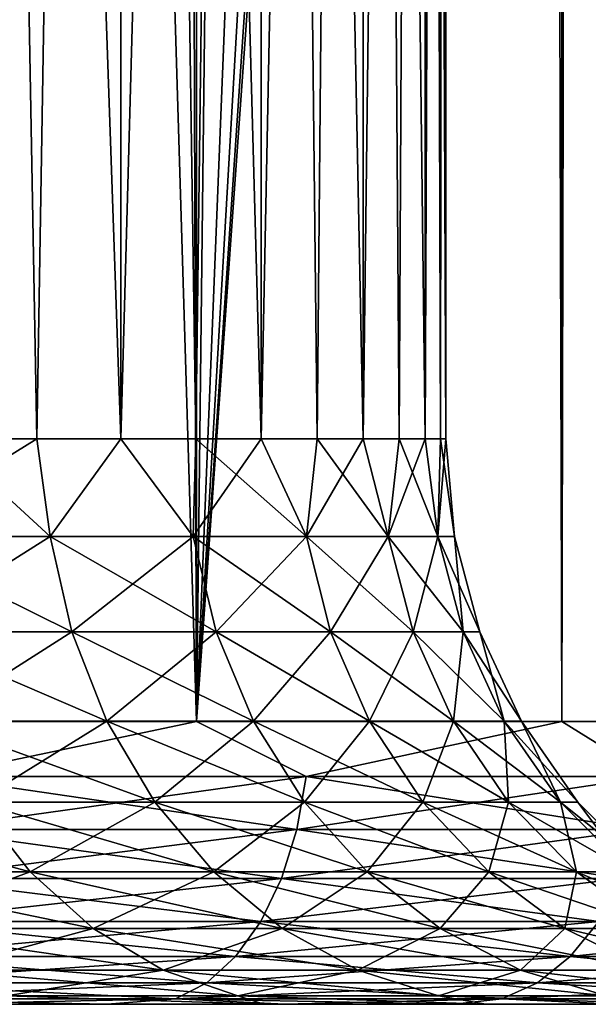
# Model space of a CAD drawing. Extents: x -265 to 265, y 0 to 427.
# Tile 174 of 256: x 257.79 to 259.8, y 0 to 3.48. Entities that reach past the tile are written whole.
import ezdxf

# ---------------------------------------------------------------- set-up
doc = ezdxf.new("R2010")
doc.units = 0
doc.header["$LTSCALE"] = 65.185185
for name, color, linetype in [('69', 7, 'CONTINUOUS'), ('71', 7, 'CONTINUOUS'), ('72', 7, 'CONTINUOUS'), ('73', 7, 'CONTINUOUS'), ('74', 7, 'CONTINUOUS'), ('96', 7, 'CONTINUOUS'), ('97', 7, 'CONTINUOUS'), ('98', 7, 'CONTINUOUS'), ('99', 7, 'CONTINUOUS')]:
    doc.layers.add(name, color=color, linetype=linetype)

msp = doc.modelspace()

# ---------------------------------------------------------------- linework, layer by layer
at = {"layer": '69', "color": 7, "linetype": 'CONTINUOUS'}
for points in [[(258.1014, 0, 11.4178), (257.4485, 0, 11.8541), (257.7546, 0, 8.2193), (258.1014, 0, 11.4178)], [(257.4485, 0, -11.8541), (258.1014, 0, -11.4178), (257.7546, 0, -8.2193), (257.4485, 0, -11.8541)], [(258.6563, 0, 7.2635), (258.1014, 0, 11.4178), (257.7546, 0, 8.2193), (258.6563, 0, 7.2635)], [(257.7546, 0, -8.2193), (258.1014, 0, -11.4178), (258.6563, 0, -7.2635), (257.7546, 0, -8.2193)], [(258.7289, 0, 10.9456), (258.1014, 0, 11.4178), (258.6563, 0, 7.2635), (258.7289, 0, 10.9456)], [(258.1014, 0, -11.4178), (258.7289, 0, -10.9456), (258.6563, 0, -7.2635), (258.1014, 0, -11.4178)], [(259.441, 0, 6.2094), (258.7289, 0, 10.9456), (258.6563, 0, 7.2635), (259.441, 0, 6.2094)], [(258.7289, 0, -10.9456), (259.3289, 0, -10.439), (258.6563, 0, -7.2635), (258.7289, 0, -10.9456)], [(258.6563, 0, -7.2635), (259.3289, 0, -10.439), (259.441, 0, -6.2094), (258.6563, 0, -7.2635)], [(259.3289, 0, 10.439), (258.7289, 0, 10.9456), (259.441, 0, 6.2094), (259.3289, 0, 10.439)], [(259.8995, 0, 9.8995), (259.3289, 0, 10.439), (259.441, 0, 6.2094), (259.8995, 0, 9.8995)], [(259.3289, 0, -10.439), (259.8995, 0, -9.8995), (259.441, 0, -6.2094), (259.3289, 0, -10.439)], [(260.0981, 0, 5.0714), (259.8995, 0, 9.8995), (259.441, 0, 6.2094), (260.0981, 0, 5.0714)], [(259.441, 0, -6.2094), (259.8995, 0, -9.8995), (260.0981, 0, -5.0714), (259.441, 0, -6.2094)]]:
    msp.add_3dface(points, dxfattribs=at)
at = {"layer": '71', "color": 7, "linetype": 'CONTINUOUS'}
for points in [[(257.0261, 1, 13.2527), (258.4178, 1, 12.4153), (257.0261, 419, 13.2527), (257.0261, 1, 13.2527)], [(257.0261, 419, 13.2527), (258.4178, 1, 12.4153), (258.4178, 419, 12.4153), (257.0261, 419, 13.2527)], [(258.4178, 1, 12.4153), (259.7108, 1, 11.4324), (258.4178, 419, 12.4153), (258.4178, 1, 12.4153)], [(258.4178, 419, 12.4153), (259.7108, 1, 11.4324), (259.7108, 419, 11.4324), (258.4178, 419, 12.4153)], [(259.7108, 1, 11.4324), (260.8899, 1, 10.3155), (259.7108, 419, 11.4324), (259.7108, 1, 11.4324)], [(259.7108, 419, 11.4324), (260.8899, 1, 10.3155), (260.8899, 419, 10.3155), (259.7108, 419, 11.4324)]]:
    msp.add_3dface(points, dxfattribs=at)
at = {"layer": '72', "color": 7, "linetype": 'CONTINUOUS'}
for points in [[(260.8899, 419, -10.3155), (260.8899, 1, -10.3155), (259.75, 20, -11.399), (260.8899, 419, -10.3155)], [(259.75, 20, -11.399), (259.7108, 1, -11.4324), (259.7088, 19.1048, -11.4341), (259.75, 20, -11.399)], [(259.7108, 1, -11.4324), (259.75, 20, -11.399), (260.8899, 1, -10.3155), (259.7108, 1, -11.4324)], [(259.7108, 1, -11.4324), (258.4178, 1, -12.4153), (259.7088, 19.1048, -11.4341), (259.7108, 1, -11.4324)], [(259.7088, 19.1048, -11.4341), (258.4178, 1, -12.4153), (259.5822, 18.199, -11.5404), (259.7088, 19.1048, -11.4341)], [(259.5822, 18.199, -11.5404), (258.4178, 1, -12.4153), (259.3615, 17.275, -11.7202), (259.5822, 18.199, -11.5404)], [(259.3615, 17.275, -11.7202), (258.4178, 1, -12.4153), (259.0334, 16.3313, -11.9749), (259.3615, 17.275, -11.7202)], [(259.0334, 16.3313, -11.9749), (258.4178, 1, -12.4153), (258.5849, 15.3781, -12.3004), (259.0334, 16.3313, -11.9749)], [(258.5849, 15.3781, -12.3004), (258.4178, 1, -12.4153), (258.0097, 14.4406, -12.6824), (258.5849, 15.3781, -12.3004)], [(258.4178, 1, -12.4153), (257.0261, 1, -13.2527), (258.0097, 14.4406, -12.6824), (258.4178, 1, -12.4153)], [(258.0097, 14.4406, -12.6824), (257.0261, 1, -13.2527), (257.3167, 13.5557, -13.0945), (258.0097, 14.4406, -12.6824)]]:
    msp.add_3dface(points, dxfattribs=at)
at = {"layer": '73', "color": 7, "linetype": 'CONTINUOUS'}
for points in [[(258.4178, 1, 12.4153), (257.0261, 1, 13.2527), (257.4905, 0.8061, 12.9739), (258.4178, 1, 12.4153)], [(258.4178, 1, 12.4153), (257.4905, 0.8061, 12.9739), (258.8056, 0.8061, 12.1199), (258.4178, 1, 12.4153)], [(259.7108, 1, 11.4324), (258.4178, 1, 12.4153), (258.8056, 0.8061, 12.1199), (259.7108, 1, 11.4324)], [(259.7108, 1, 11.4324), (258.8056, 0.8061, 12.1199), (260.0243, 0.8061, 11.1331), (259.7108, 1, 11.4324)], [(260.8899, 1, 10.3155), (259.7108, 1, 11.4324), (260.0243, 0.8061, 11.1331), (260.8899, 1, 10.3155)], [(257.4621, 0.6182, 12.9248), (258.7723, 0.6182, 12.074), (257.4905, 0.8061, 12.9739), (257.4621, 0.6182, 12.9248)], [(257.4905, 0.8061, 12.9739), (258.7723, 0.6182, 12.074), (258.8056, 0.8061, 12.1199), (257.4905, 0.8061, 12.9739)], [(258.7723, 0.6182, 12.074), (259.9863, 0.6182, 11.0909), (258.8056, 0.8061, 12.1199), (258.7723, 0.6182, 12.074)], [(258.8056, 0.8061, 12.1199), (259.9863, 0.6182, 11.0909), (260.0243, 0.8061, 11.1331), (258.8056, 0.8061, 12.1199)], [(257.416, 0.4451, 12.8448), (258.718, 0.4451, 11.9993), (257.4621, 0.6182, 12.9248), (257.416, 0.4451, 12.8448)], [(257.4621, 0.6182, 12.9248), (258.718, 0.4451, 11.9993), (258.7723, 0.6182, 12.074), (257.4621, 0.6182, 12.9248)], [(258.718, 0.4451, 11.9993), (259.9245, 0.4451, 11.0223), (258.7723, 0.6182, 12.074), (258.718, 0.4451, 11.9993)], [(258.7723, 0.6182, 12.074), (259.9245, 0.4451, 11.0223), (259.9863, 0.6182, 11.0909), (258.7723, 0.6182, 12.074)], [(257.3538, 0.2933, 12.7371), (258.6449, 0.2933, 11.8986), (257.416, 0.4451, 12.8448), (257.3538, 0.2933, 12.7371)], [(257.416, 0.4451, 12.8448), (258.6449, 0.2933, 11.8986), (258.718, 0.4451, 11.9993), (257.416, 0.4451, 12.8448)], [(258.6449, 0.2933, 11.8986), (259.8413, 0.2933, 10.9298), (258.718, 0.4451, 11.9993), (258.6449, 0.2933, 11.8986)], [(258.718, 0.4451, 11.9993), (259.8413, 0.2933, 10.9298), (259.9245, 0.4451, 11.0223), (258.718, 0.4451, 11.9993)], [(257.2779, 0.1687, 12.6058), (258.5557, 0.1687, 11.776), (257.3538, 0.2933, 12.7371), (257.2779, 0.1687, 12.6058)], [(257.3538, 0.2933, 12.7371), (258.5557, 0.1687, 11.776), (258.6449, 0.2933, 11.8986), (257.3538, 0.2933, 12.7371)], [(258.5557, 0.1687, 11.776), (259.7398, 0.1687, 10.8171), (258.6449, 0.2933, 11.8986), (258.5557, 0.1687, 11.776)], [(258.6449, 0.2933, 11.8986), (259.7398, 0.1687, 10.8171), (259.8413, 0.2933, 10.9298), (258.6449, 0.2933, 11.8986)], [(259.7398, 0.1687, 10.8171), (260.8171, 0.1687, 9.7398), (259.8413, 0.2933, 10.9298), (259.7398, 0.1687, 10.8171)], [(257.1914, 0.0762, 12.4559), (258.454, 0.0762, 11.636), (257.2779, 0.1687, 12.6058), (257.1914, 0.0762, 12.4559)], [(257.2779, 0.1687, 12.6058), (258.454, 0.0762, 11.636), (258.5557, 0.1687, 11.776), (257.2779, 0.1687, 12.6058)], [(258.454, 0.0762, 11.636), (259.624, 0.0762, 10.6886), (258.5557, 0.1687, 11.776), (258.454, 0.0762, 11.636)], [(258.5557, 0.1687, 11.776), (259.624, 0.0762, 10.6886), (259.7398, 0.1687, 10.8171), (258.5557, 0.1687, 11.776)], [(259.624, 0.0762, 10.6886), (260.6886, 0.0762, 9.624), (259.7398, 0.1687, 10.8171), (259.624, 0.0762, 10.6886)], [(259.7398, 0.1687, 10.8171), (260.6886, 0.0762, 9.624), (260.8171, 0.1687, 9.7398), (259.7398, 0.1687, 10.8171)], [(257.0975, 0.0192, 12.2933), (258.3437, 0.0192, 11.4841), (257.1914, 0.0762, 12.4559), (257.0975, 0.0192, 12.2933)], [(257.1914, 0.0762, 12.4559), (258.3437, 0.0192, 11.4841), (258.454, 0.0762, 11.636), (257.1914, 0.0762, 12.4559)], [(258.3437, 0.0192, 11.4841), (259.4984, 0.0192, 10.549), (258.454, 0.0762, 11.636), (258.3437, 0.0192, 11.4841)], [(258.454, 0.0762, 11.636), (259.4984, 0.0192, 10.549), (259.624, 0.0762, 10.6886), (258.454, 0.0762, 11.636)], [(259.4984, 0.0192, 10.549), (260.549, 0.0192, 9.4984), (259.624, 0.0762, 10.6886), (259.4984, 0.0192, 10.549)], [(259.624, 0.0762, 10.6886), (260.549, 0.0192, 9.4984), (260.6886, 0.0762, 9.624), (259.624, 0.0762, 10.6886)], [(257.4485, 0, 11.8541), (258.1014, 0, 11.4178), (257.0975, 0.0192, 12.2933), (257.4485, 0, 11.8541)], [(257.0975, 0.0192, 12.2933), (258.1014, 0, 11.4178), (258.3437, 0.0192, 11.4841), (257.0975, 0.0192, 12.2933)], [(258.1014, 0, 11.4178), (258.7289, 0, 10.9456), (258.3437, 0.0192, 11.4841), (258.1014, 0, 11.4178)], [(258.7289, 0, 10.9456), (259.3289, 0, 10.439), (258.3437, 0.0192, 11.4841), (258.7289, 0, 10.9456)], [(258.3437, 0.0192, 11.4841), (259.3289, 0, 10.439), (259.4984, 0.0192, 10.549), (258.3437, 0.0192, 11.4841)], [(259.3289, 0, 10.439), (259.8995, 0, 9.8995), (259.4984, 0.0192, 10.549), (259.3289, 0, 10.439)], [(259.4984, 0.0192, 10.549), (259.8995, 0, 9.8995), (260.549, 0.0192, 9.4984), (259.4984, 0.0192, 10.549)]]:
    msp.add_3dface(points, dxfattribs=at)
at = {"layer": '74', "color": 7, "linetype": 'CONTINUOUS'}
for points in [[(257.0261, 1, -13.2527), (258.4178, 1, -12.4153), (257.4905, 0.8061, -12.9739), (257.0261, 1, -13.2527)], [(258.4178, 1, -12.4153), (258.8056, 0.8061, -12.1199), (257.4905, 0.8061, -12.9739), (258.4178, 1, -12.4153)], [(258.4178, 1, -12.4153), (259.7108, 1, -11.4324), (258.8056, 0.8061, -12.1199), (258.4178, 1, -12.4153)], [(259.7108, 1, -11.4324), (260.0243, 0.8061, -11.1331), (258.8056, 0.8061, -12.1199), (259.7108, 1, -11.4324)], [(259.7108, 1, -11.4324), (260.8899, 1, -10.3155), (260.0243, 0.8061, -11.1331), (259.7108, 1, -11.4324)], [(258.7723, 0.6182, -12.074), (257.4621, 0.6182, -12.9248), (258.8056, 0.8061, -12.1199), (258.7723, 0.6182, -12.074)], [(258.8056, 0.8061, -12.1199), (257.4621, 0.6182, -12.9248), (257.4905, 0.8061, -12.9739), (258.8056, 0.8061, -12.1199)], [(259.9863, 0.6182, -11.0909), (258.7723, 0.6182, -12.074), (260.0243, 0.8061, -11.1331), (259.9863, 0.6182, -11.0909)], [(260.0243, 0.8061, -11.1331), (258.7723, 0.6182, -12.074), (258.8056, 0.8061, -12.1199), (260.0243, 0.8061, -11.1331)], [(258.718, 0.4451, -11.9993), (257.416, 0.4451, -12.8448), (258.7723, 0.6182, -12.074), (258.718, 0.4451, -11.9993)], [(258.7723, 0.6182, -12.074), (257.416, 0.4451, -12.8448), (257.4621, 0.6182, -12.9248), (258.7723, 0.6182, -12.074)], [(259.9245, 0.4451, -11.0223), (258.718, 0.4451, -11.9993), (259.9863, 0.6182, -11.0909), (259.9245, 0.4451, -11.0223)], [(259.9863, 0.6182, -11.0909), (258.718, 0.4451, -11.9993), (258.7723, 0.6182, -12.074), (259.9863, 0.6182, -11.0909)], [(258.6449, 0.2933, -11.8986), (257.3538, 0.2933, -12.7371), (258.718, 0.4451, -11.9993), (258.6449, 0.2933, -11.8986)], [(258.718, 0.4451, -11.9993), (257.3538, 0.2933, -12.7371), (257.416, 0.4451, -12.8448), (258.718, 0.4451, -11.9993)], [(259.8413, 0.2933, -10.9298), (258.6449, 0.2933, -11.8986), (259.9245, 0.4451, -11.0223), (259.8413, 0.2933, -10.9298)], [(259.9245, 0.4451, -11.0223), (258.6449, 0.2933, -11.8986), (258.718, 0.4451, -11.9993), (259.9245, 0.4451, -11.0223)], [(258.5557, 0.1687, -11.776), (257.2779, 0.1687, -12.6058), (258.6449, 0.2933, -11.8986), (258.5557, 0.1687, -11.776)], [(258.6449, 0.2933, -11.8986), (257.2779, 0.1687, -12.6058), (257.3538, 0.2933, -12.7371), (258.6449, 0.2933, -11.8986)], [(259.7398, 0.1687, -10.8171), (258.5557, 0.1687, -11.776), (259.8413, 0.2933, -10.9298), (259.7398, 0.1687, -10.8171)], [(259.8413, 0.2933, -10.9298), (258.5557, 0.1687, -11.776), (258.6449, 0.2933, -11.8986), (259.8413, 0.2933, -10.9298)], [(260.8171, 0.1687, -9.7398), (259.7398, 0.1687, -10.8171), (260.9298, 0.2933, -9.8413), (260.8171, 0.1687, -9.7398)], [(260.9298, 0.2933, -9.8413), (259.7398, 0.1687, -10.8171), (259.8413, 0.2933, -10.9298), (260.9298, 0.2933, -9.8413)], [(258.454, 0.0762, -11.636), (257.1914, 0.0762, -12.4559), (258.5557, 0.1687, -11.776), (258.454, 0.0762, -11.636)], [(258.5557, 0.1687, -11.776), (257.1914, 0.0762, -12.4559), (257.2779, 0.1687, -12.6058), (258.5557, 0.1687, -11.776)], [(259.624, 0.0762, -10.6886), (258.454, 0.0762, -11.636), (259.7398, 0.1687, -10.8171), (259.624, 0.0762, -10.6886)], [(259.7398, 0.1687, -10.8171), (258.454, 0.0762, -11.636), (258.5557, 0.1687, -11.776), (259.7398, 0.1687, -10.8171)], [(260.6886, 0.0762, -9.624), (259.624, 0.0762, -10.6886), (260.8171, 0.1687, -9.7398), (260.6886, 0.0762, -9.624)], [(260.8171, 0.1687, -9.7398), (259.624, 0.0762, -10.6886), (259.7398, 0.1687, -10.8171), (260.8171, 0.1687, -9.7398)], [(258.3437, 0.0192, -11.4841), (257.0975, 0.0192, -12.2933), (258.454, 0.0762, -11.636), (258.3437, 0.0192, -11.4841)], [(258.454, 0.0762, -11.636), (257.0975, 0.0192, -12.2933), (257.1914, 0.0762, -12.4559), (258.454, 0.0762, -11.636)], [(259.4984, 0.0192, -10.549), (258.3437, 0.0192, -11.4841), (259.624, 0.0762, -10.6886), (259.4984, 0.0192, -10.549)], [(259.624, 0.0762, -10.6886), (258.3437, 0.0192, -11.4841), (258.454, 0.0762, -11.636), (259.624, 0.0762, -10.6886)], [(260.549, 0.0192, -9.4984), (259.4984, 0.0192, -10.549), (260.6886, 0.0762, -9.624), (260.549, 0.0192, -9.4984)], [(260.6886, 0.0762, -9.624), (259.4984, 0.0192, -10.549), (259.624, 0.0762, -10.6886), (260.6886, 0.0762, -9.624)], [(258.3437, 0.0192, -11.4841), (257.4485, 0, -11.8541), (257.0975, 0.0192, -12.2933), (258.3437, 0.0192, -11.4841)], [(258.1014, 0, -11.4178), (257.4485, 0, -11.8541), (258.3437, 0.0192, -11.4841), (258.1014, 0, -11.4178)], [(258.7289, 0, -10.9456), (258.1014, 0, -11.4178), (258.3437, 0.0192, -11.4841), (258.7289, 0, -10.9456)], [(259.4984, 0.0192, -10.549), (258.7289, 0, -10.9456), (258.3437, 0.0192, -11.4841), (259.4984, 0.0192, -10.549)], [(259.3289, 0, -10.439), (258.7289, 0, -10.9456), (259.4984, 0.0192, -10.549), (259.3289, 0, -10.439)], [(259.8995, 0, -9.8995), (259.3289, 0, -10.439), (259.4984, 0.0192, -10.549), (259.8995, 0, -9.8995)], [(260.549, 0.0192, -9.4984), (259.8995, 0, -9.8995), (259.4984, 0.0192, -10.549), (260.549, 0.0192, -9.4984)]]:
    msp.add_3dface(points, dxfattribs=at)
at = {"layer": '96', "color": 7, "linetype": 'CONTINUOUS'}
for points in [[(257.5239, 20, 5.4664), (258.1496, 20, 4.4803), (257.5239, 2, 5.4664), (257.5239, 20, 5.4664)], [(257.5239, 2, 5.4664), (258.1496, 20, 4.4803), (257.8522, 2, 4.9832), (257.5239, 2, 5.4664)], [(257.8522, 2, 4.9832), (258.1496, 20, 4.4803), (258.1497, 2, 4.4803), (257.8522, 2, 4.9832)], [(258.1496, 20, 4.4803), (258.6469, 20, 3.4236), (258.1497, 2, 4.4803), (258.1496, 20, 4.4803)], [(258.1497, 2, 4.4803), (258.6469, 20, 3.4236), (258.4149, 2, 3.9597), (258.1497, 2, 4.4803)], [(258.4149, 2, 3.9597), (258.6469, 20, 3.4236), (258.6469, 2, 3.4236), (258.4149, 2, 3.9597)], [(258.6469, 20, 3.4236), (259.0078, 20, 2.3128), (258.6469, 2, 3.4236), (258.6469, 20, 3.4236)], [(258.6469, 2, 3.4236), (259.0078, 20, 2.3128), (258.8448, 2, 2.8739), (258.6469, 2, 3.4236)], [(258.8448, 2, 2.8739), (259.0078, 20, 2.3128), (259.0078, 2, 2.3128), (258.8448, 2, 2.8739)], [(259.0078, 20, 2.3128), (259.2267, 20, 1.1656), (259.0078, 2, 2.3128), (259.0078, 20, 2.3128)], [(259.0078, 2, 2.3128), (259.2267, 20, 1.1656), (259.1353, 2, 1.7426), (259.0078, 2, 2.3128)], [(259.1353, 2, 1.7426), (259.2267, 20, 1.1656), (259.2267, 2, 1.1656), (259.1353, 2, 1.7426)], [(259.2267, 20, 1.1656), (259.3, 20), (259.2267, 2, 1.1656), (259.2267, 20, 1.1656)], [(259.2267, 2, 1.1656), (259.3, 20), (259.2816, 2, 0.584), (259.2267, 2, 1.1656)], [(259.2816, 2, 0.584), (259.3, 20), (259.3, 2), (259.2816, 2, 0.584)]]:
    msp.add_3dface(points, dxfattribs=at)
at = {"layer": '97', "color": 7, "linetype": 'CONTINUOUS'}
for points in [[(258.1496, 20, -4.4803), (257.5239, 20, -5.4664), (258.1497, 2, -4.4803), (258.1496, 20, -4.4803)], [(258.1497, 2, -4.4803), (257.5239, 20, -5.4664), (257.8522, 2, -4.9832), (258.1497, 2, -4.4803)], [(257.8522, 2, -4.9832), (257.5239, 20, -5.4664), (257.5239, 2, -5.4664), (257.8522, 2, -4.9832)], [(258.6469, 20, -3.4236), (258.1496, 20, -4.4803), (258.6469, 2, -3.4236), (258.6469, 20, -3.4236)], [(258.6469, 2, -3.4236), (258.1496, 20, -4.4803), (258.4149, 2, -3.9597), (258.6469, 2, -3.4236)], [(258.4149, 2, -3.9597), (258.1496, 20, -4.4803), (258.1497, 2, -4.4803), (258.4149, 2, -3.9597)], [(259.0078, 20, -2.3128), (258.6469, 20, -3.4236), (259.0078, 2, -2.3128), (259.0078, 20, -2.3128)], [(259.0078, 2, -2.3128), (258.6469, 20, -3.4236), (258.8448, 2, -2.8739), (259.0078, 2, -2.3128)], [(258.8448, 2, -2.8739), (258.6469, 20, -3.4236), (258.6469, 2, -3.4236), (258.8448, 2, -2.8739)], [(259.2267, 20, -1.1656), (259.0078, 20, -2.3128), (259.2267, 2, -1.1656), (259.2267, 20, -1.1656)], [(259.2267, 2, -1.1656), (259.0078, 20, -2.3128), (259.1353, 2, -1.7426), (259.2267, 2, -1.1656)], [(259.1353, 2, -1.7426), (259.0078, 20, -2.3128), (259.0078, 2, -2.3128), (259.1353, 2, -1.7426)], [(259.3, 20), (259.2267, 20, -1.1656), (259.3, 2), (259.3, 20)], [(259.3, 2), (259.2267, 20, -1.1656), (259.2816, 2, -0.584), (259.3, 2)], [(259.2816, 2, -0.584), (259.2267, 20, -1.1656), (259.2267, 2, -1.1656), (259.2816, 2, -0.584)]]:
    msp.add_3dface(points, dxfattribs=at)
at = {"layer": '98', "color": 7, "linetype": 'CONTINUOUS'}
for points in [[(257.5239, 2, -5.4664), (257.2945, 1.6551, -5.8171), (257.8999, 1.6551, -4.9638), (257.5239, 2, -5.4664)], [(257.8522, 2, -4.9832), (257.5239, 2, -5.4664), (257.8999, 1.6551, -4.9638), (257.8522, 2, -4.9832)], [(258.1497, 2, -4.4803), (257.8522, 2, -4.9832), (257.8999, 1.6551, -4.9638), (258.1497, 2, -4.4803)], [(258.1497, 2, -4.4803), (257.8999, 1.6551, -4.9638), (258.406, 1.6551, -4.0481), (258.1497, 2, -4.4803)], [(258.4149, 2, -3.9597), (258.1497, 2, -4.4803), (258.406, 1.6551, -4.0481), (258.4149, 2, -3.9597)], [(258.4149, 2, -3.9597), (258.406, 1.6551, -4.0481), (258.8064, 1.6551, -3.0815), (258.4149, 2, -3.9597)], [(258.6469, 2, -3.4236), (258.4149, 2, -3.9597), (258.8064, 1.6551, -3.0815), (258.6469, 2, -3.4236)], [(258.8448, 2, -2.8739), (258.6469, 2, -3.4236), (258.8064, 1.6551, -3.0815), (258.8448, 2, -2.8739)], [(258.8448, 2, -2.8739), (258.8064, 1.6551, -3.0815), (259.096, 1.6551, -2.0761), (258.8448, 2, -2.8739)], [(259.0078, 2, -2.3128), (258.8448, 2, -2.8739), (259.096, 1.6551, -2.0761), (259.0078, 2, -2.3128)], [(259.1353, 2, -1.7426), (259.0078, 2, -2.3128), (259.096, 1.6551, -2.0761), (259.1353, 2, -1.7426)], [(259.1353, 2, -1.7426), (259.096, 1.6551, -2.0761), (259.2713, 1.6551, -1.0446), (259.1353, 2, -1.7426)], [(259.2267, 2, -1.1656), (259.1353, 2, -1.7426), (259.2713, 1.6551, -1.0446), (259.2267, 2, -1.1656)], [(259.2816, 2, -0.584), (259.2267, 2, -1.1656), (259.2713, 1.6551, -1.0446), (259.2816, 2, -0.584)], [(259.2816, 2, -0.584), (259.2713, 1.6551, -1.0446), (259.33, 1.6551), (259.2816, 2, -0.584)], [(259.3, 2), (259.2816, 2, -0.584), (259.33, 1.6551), (259.3, 2)], [(257.3648, 1.3179, -5.8732), (257.9761, 1.3179, -5.0117), (257.2945, 1.6551, -5.8171), (257.3648, 1.3179, -5.8732)], [(257.2945, 1.6551, -5.8171), (257.9761, 1.3179, -5.0117), (257.8999, 1.6551, -4.9638), (257.2945, 1.6551, -5.8171)], [(257.9761, 1.3179, -5.0117), (258.487, 1.3179, -4.0871), (257.8999, 1.6551, -4.9638), (257.9761, 1.3179, -5.0117)], [(257.8999, 1.6551, -4.9638), (258.487, 1.3179, -4.0871), (258.406, 1.6551, -4.0481), (257.8999, 1.6551, -4.9638)], [(258.487, 1.3179, -4.0871), (258.8913, 1.3179, -3.1112), (258.406, 1.6551, -4.0481), (258.487, 1.3179, -4.0871)], [(258.406, 1.6551, -4.0481), (258.8913, 1.3179, -3.1112), (258.8064, 1.6551, -3.0815), (258.406, 1.6551, -4.0481)], [(258.8913, 1.3179, -3.1112), (259.1837, 1.3179, -2.0961), (258.8064, 1.6551, -3.0815), (258.8913, 1.3179, -3.1112)], [(258.8064, 1.6551, -3.0815), (259.1837, 1.3179, -2.0961), (259.096, 1.6551, -2.0761), (258.8064, 1.6551, -3.0815)], [(259.1837, 1.3179, -2.0961), (259.3607, 1.3179, -1.0547), (259.096, 1.6551, -2.0761), (259.1837, 1.3179, -2.0961)], [(259.096, 1.6551, -2.0761), (259.3607, 1.3179, -1.0547), (259.2713, 1.6551, -1.0446), (259.096, 1.6551, -2.0761)], [(259.3607, 1.3179, -1.0547), (259.4199, 1.3179), (259.2713, 1.6551, -1.0446), (259.3607, 1.3179, -1.0547)], [(259.2713, 1.6551, -1.0446), (259.4199, 1.3179), (259.33, 1.6551), (259.2713, 1.6551, -1.0446)], [(257.4798, 1.0015, -5.965), (258.1007, 1.0015, -5.09), (257.3648, 1.3179, -5.8732), (257.4798, 1.0015, -5.965)], [(257.3648, 1.3179, -5.8732), (258.1007, 1.0015, -5.09), (257.9761, 1.3179, -5.0117), (257.3648, 1.3179, -5.8732)], [(258.1007, 1.0015, -5.09), (258.6196, 1.0015, -4.151), (257.9761, 1.3179, -5.0117), (258.1007, 1.0015, -5.09)], [(257.9761, 1.3179, -5.0117), (258.6196, 1.0015, -4.151), (258.487, 1.3179, -4.0871), (257.9761, 1.3179, -5.0117)], [(258.6196, 1.0015, -4.151), (259.0302, 1.0015, -3.1598), (258.487, 1.3179, -4.0871), (258.6196, 1.0015, -4.151)], [(258.487, 1.3179, -4.0871), (259.0302, 1.0015, -3.1598), (258.8913, 1.3179, -3.1112), (258.487, 1.3179, -4.0871)], [(259.0302, 1.0015, -3.1598), (259.3272, 1.0015, -2.1289), (258.8913, 1.3179, -3.1112), (259.0302, 1.0015, -3.1598)], [(258.8913, 1.3179, -3.1112), (259.3272, 1.0015, -2.1289), (259.1837, 1.3179, -2.0961), (258.8913, 1.3179, -3.1112)], [(259.3272, 1.0015, -2.1289), (259.5069, 1.0015, -1.0712), (259.1837, 1.3179, -2.0961), (259.3272, 1.0015, -2.1289)], [(259.1837, 1.3179, -2.0961), (259.5069, 1.0015, -1.0712), (259.3607, 1.3179, -1.0547), (259.1837, 1.3179, -2.0961)], [(259.5069, 1.0015, -1.0712), (259.5671, 1.0015), (259.3607, 1.3179, -1.0547), (259.5069, 1.0015, -1.0712)], [(259.3607, 1.3179, -1.0547), (259.5671, 1.0015), (259.4199, 1.3179), (259.3607, 1.3179, -1.0547)], [(257.6362, 0.7155, -6.0896), (258.27, 0.7155, -5.1964), (257.4798, 1.0015, -5.965), (257.6362, 0.7155, -6.0896)], [(257.4798, 1.0015, -5.965), (258.27, 0.7155, -5.1964), (258.1007, 1.0015, -5.09), (257.4798, 1.0015, -5.965)], [(258.27, 0.7155, -5.1964), (258.7998, 0.7155, -4.2377), (258.1007, 1.0015, -5.09), (258.27, 0.7155, -5.1964)], [(258.1007, 1.0015, -5.09), (258.7998, 0.7155, -4.2377), (258.6196, 1.0015, -4.151), (258.1007, 1.0015, -5.09)], [(258.7998, 0.7155, -4.2377), (259.2189, 0.7155, -3.2258), (258.6196, 1.0015, -4.151), (258.7998, 0.7155, -4.2377)], [(258.6196, 1.0015, -4.151), (259.2189, 0.7155, -3.2258), (259.0302, 1.0015, -3.1598), (258.6196, 1.0015, -4.151)], [(259.2189, 0.7155, -3.2258), (259.5221, 0.7155, -2.1734), (259.0302, 1.0015, -3.1598), (259.2189, 0.7155, -3.2258)], [(259.0302, 1.0015, -3.1598), (259.5221, 0.7155, -2.1734), (259.3272, 1.0015, -2.1289), (259.0302, 1.0015, -3.1598)], [(259.5221, 0.7155, -2.1734), (259.7056, 0.7155, -1.0936), (259.3272, 1.0015, -2.1289), (259.5221, 0.7155, -2.1734)], [(259.3272, 1.0015, -2.1289), (259.7056, 0.7155, -1.0936), (259.5069, 1.0015, -1.0712), (259.3272, 1.0015, -2.1289)], [(259.7056, 0.7155, -1.0936), (259.767, 0.7155), (259.5069, 1.0015, -1.0712), (259.7056, 0.7155, -1.0936)], [(259.5069, 1.0015, -1.0712), (259.767, 0.7155), (259.5671, 1.0015), (259.5069, 1.0015, -1.0712)], [(257.0807, 0.4686, -7.0807), (257.829, 0.4686, -6.2434), (256.9063, 0.7155, -6.9063), (257.0807, 0.4686, -7.0807)], [(256.9063, 0.7155, -6.9063), (257.829, 0.4686, -6.2434), (257.6362, 0.7155, -6.0896), (256.9063, 0.7155, -6.9063)], [(257.829, 0.4686, -6.2434), (258.4788, 0.4686, -5.3276), (257.6362, 0.7155, -6.0896), (257.829, 0.4686, -6.2434)], [(257.6362, 0.7155, -6.0896), (258.4788, 0.4686, -5.3276), (258.27, 0.7155, -5.1964), (257.6362, 0.7155, -6.0896)], [(258.4788, 0.4686, -5.3276), (259.022, 0.4686, -4.3447), (258.27, 0.7155, -5.1964), (258.4788, 0.4686, -5.3276)], [(258.27, 0.7155, -5.1964), (259.022, 0.4686, -4.3447), (258.7998, 0.7155, -4.2377), (258.27, 0.7155, -5.1964)], [(259.022, 0.4686, -4.3447), (259.4517, 0.4686, -3.3073), (258.7998, 0.7155, -4.2377), (259.022, 0.4686, -4.3447)], [(258.7998, 0.7155, -4.2377), (259.4517, 0.4686, -3.3073), (259.2189, 0.7155, -3.2258), (258.7998, 0.7155, -4.2377)], [(259.4517, 0.4686, -3.3073), (259.7626, 0.4686, -2.2282), (259.2189, 0.7155, -3.2258), (259.4517, 0.4686, -3.3073)], [(259.2189, 0.7155, -3.2258), (259.7626, 0.4686, -2.2282), (259.5221, 0.7155, -2.1734), (259.2189, 0.7155, -3.2258)], [(259.7626, 0.4686, -2.2282), (259.9507, 0.4686, -1.1212), (259.5221, 0.7155, -2.1734), (259.7626, 0.4686, -2.2282)], [(259.5221, 0.7155, -2.1734), (259.9507, 0.4686, -1.1212), (259.7056, 0.7155, -1.0936), (259.5221, 0.7155, -2.1734)], [(259.9507, 0.4686, -1.1212), (260.0136, 0.4686), (259.7056, 0.7155, -1.0936), (259.9507, 0.4686, -1.1212)], [(259.7056, 0.7155, -1.0936), (260.0136, 0.4686), (259.767, 0.7155), (259.7056, 0.7155, -1.0936)], [(257.2828, 0.2683, -7.2828), (258.0524, 0.2683, -6.4216), (257.0807, 0.4686, -7.0807), (257.2828, 0.2683, -7.2828)], [(257.0807, 0.4686, -7.0807), (258.0524, 0.2683, -6.4216), (257.829, 0.4686, -6.2434), (257.0807, 0.4686, -7.0807)], [(258.0524, 0.2683, -6.4216), (258.7207, 0.2683, -5.4796), (257.829, 0.4686, -6.2434), (258.0524, 0.2683, -6.4216)], [(257.829, 0.4686, -6.2434), (258.7207, 0.2683, -5.4796), (258.4788, 0.4686, -5.3276), (257.829, 0.4686, -6.2434)], [(258.7207, 0.2683, -5.4796), (259.2794, 0.2683, -4.4687), (258.4788, 0.4686, -5.3276), (258.7207, 0.2683, -5.4796)], [(258.4788, 0.4686, -5.3276), (259.2794, 0.2683, -4.4687), (259.022, 0.4686, -4.3447), (258.4788, 0.4686, -5.3276)], [(259.2794, 0.2683, -4.4687), (259.7214, 0.2683, -3.4017), (259.022, 0.4686, -4.3447), (259.2794, 0.2683, -4.4687)], [(259.022, 0.4686, -4.3447), (259.7214, 0.2683, -3.4017), (259.4517, 0.4686, -3.3073), (259.022, 0.4686, -4.3447)], [(259.7214, 0.2683, -3.4017), (260.0412, 0.2683, -2.2918), (259.4517, 0.4686, -3.3073), (259.7214, 0.2683, -3.4017)], [(259.4517, 0.4686, -3.3073), (260.0412, 0.2683, -2.2918), (259.7626, 0.4686, -2.2282), (259.4517, 0.4686, -3.3073)], [(260.0412, 0.2683, -2.2918), (260.2346, 0.2683, -1.1532), (259.7626, 0.4686, -2.2282), (260.0412, 0.2683, -2.2918)], [(259.7626, 0.4686, -2.2282), (260.2346, 0.2683, -1.1532), (259.9507, 0.4686, -1.1212), (259.7626, 0.4686, -2.2282)], [(257.5064, 0.1207, -7.5064), (258.2996, 0.1207, -6.6187), (257.2828, 0.2683, -7.2828), (257.5064, 0.1207, -7.5064)], [(257.2828, 0.2683, -7.2828), (258.2996, 0.1207, -6.6187), (258.0524, 0.2683, -6.4216), (257.2828, 0.2683, -7.2828)], [(258.2996, 0.1207, -6.6187), (258.9885, 0.1207, -5.6479), (258.0524, 0.2683, -6.4216), (258.2996, 0.1207, -6.6187)], [(258.0524, 0.2683, -6.4216), (258.9885, 0.1207, -5.6479), (258.7207, 0.2683, -5.4796), (258.0524, 0.2683, -6.4216)], [(258.9885, 0.1207, -5.6479), (259.5644, 0.1207, -4.6059), (258.7207, 0.2683, -5.4796), (258.9885, 0.1207, -5.6479)], [(258.7207, 0.2683, -5.4796), (259.5644, 0.1207, -4.6059), (259.2794, 0.2683, -4.4687), (258.7207, 0.2683, -5.4796)], [(259.5644, 0.1207, -4.6059), (260.0199, 0.1207, -3.5061), (259.2794, 0.2683, -4.4687), (259.5644, 0.1207, -4.6059)], [(259.2794, 0.2683, -4.4687), (260.0199, 0.1207, -3.5061), (259.7214, 0.2683, -3.4017), (259.2794, 0.2683, -4.4687)], [(260.0199, 0.1207, -3.5061), (260.3495, 0.1207, -2.3622), (259.7214, 0.2683, -3.4017), (260.0199, 0.1207, -3.5061)], [(259.7214, 0.2683, -3.4017), (260.3495, 0.1207, -2.3622), (260.0412, 0.2683, -2.2918), (259.7214, 0.2683, -3.4017)], [(257.7447, 0.0304, -7.7447), (258.5632, 0.0304, -6.8289), (257.5064, 0.1207, -7.5064), (257.7447, 0.0304, -7.7447)], [(257.5064, 0.1207, -7.5064), (258.5632, 0.0304, -6.8289), (258.2996, 0.1207, -6.6187), (257.5064, 0.1207, -7.5064)], [(258.5632, 0.0304, -6.8289), (259.2739, 0.0304, -5.8272), (258.2996, 0.1207, -6.6187), (258.5632, 0.0304, -6.8289)], [(258.2996, 0.1207, -6.6187), (259.2739, 0.0304, -5.8272), (258.9885, 0.1207, -5.6479), (258.2996, 0.1207, -6.6187)], [(259.2739, 0.0304, -5.8272), (259.868, 0.0304, -4.7522), (258.9885, 0.1207, -5.6479), (259.2739, 0.0304, -5.8272)], [(258.9885, 0.1207, -5.6479), (259.868, 0.0304, -4.7522), (259.5644, 0.1207, -4.6059), (258.9885, 0.1207, -5.6479)], [(259.868, 0.0304, -4.7522), (260.3381, 0.0304, -3.6174), (259.5644, 0.1207, -4.6059), (259.868, 0.0304, -4.7522)], [(259.5644, 0.1207, -4.6059), (260.3381, 0.0304, -3.6174), (260.0199, 0.1207, -3.5061), (259.5644, 0.1207, -4.6059)], [(257.7546, 0, -8.2193), (258.6563, 0, -7.2635), (257.7447, 0.0304, -7.7447), (257.7546, 0, -8.2193)], [(257.7447, 0.0304, -7.7447), (258.6563, 0, -7.2635), (258.5632, 0.0304, -6.8289), (257.7447, 0.0304, -7.7447)], [(258.6563, 0, -7.2635), (259.441, 0, -6.2094), (258.5632, 0.0304, -6.8289), (258.6563, 0, -7.2635)], [(258.5632, 0.0304, -6.8289), (259.441, 0, -6.2094), (259.2739, 0.0304, -5.8272), (258.5632, 0.0304, -6.8289)], [(259.441, 0, -6.2094), (260.0981, 0, -5.0714), (259.2739, 0.0304, -5.8272), (259.441, 0, -6.2094)], [(259.2739, 0.0304, -5.8272), (260.0981, 0, -5.0714), (259.868, 0.0304, -4.7522), (259.2739, 0.0304, -5.8272)]]:
    msp.add_3dface(points, dxfattribs=at)
at = {"layer": '99', "color": 7, "linetype": 'CONTINUOUS'}
for points in [[(257.5239, 2, 5.4664), (257.8522, 2, 4.9832), (257.2945, 1.6551, 5.8171), (257.5239, 2, 5.4664)], [(257.8522, 2, 4.9832), (257.8999, 1.6551, 4.9638), (257.2945, 1.6551, 5.8171), (257.8522, 2, 4.9832)], [(257.8522, 2, 4.9832), (258.1497, 2, 4.4803), (257.8999, 1.6551, 4.9638), (257.8522, 2, 4.9832)], [(258.1497, 2, 4.4803), (258.406, 1.6551, 4.0481), (257.8999, 1.6551, 4.9638), (258.1497, 2, 4.4803)], [(258.1497, 2, 4.4803), (258.4149, 2, 3.9597), (258.406, 1.6551, 4.0481), (258.1497, 2, 4.4803)], [(258.4149, 2, 3.9597), (258.6469, 2, 3.4236), (258.406, 1.6551, 4.0481), (258.4149, 2, 3.9597)], [(258.6469, 2, 3.4236), (258.8064, 1.6551, 3.0815), (258.406, 1.6551, 4.0481), (258.6469, 2, 3.4236)], [(258.6469, 2, 3.4236), (258.8448, 2, 2.8739), (258.8064, 1.6551, 3.0815), (258.6469, 2, 3.4236)], [(258.8448, 2, 2.8739), (259.0078, 2, 2.3128), (258.8064, 1.6551, 3.0815), (258.8448, 2, 2.8739)], [(259.0078, 2, 2.3128), (259.096, 1.6551, 2.0761), (258.8064, 1.6551, 3.0815), (259.0078, 2, 2.3128)], [(259.0078, 2, 2.3128), (259.1353, 2, 1.7426), (259.096, 1.6551, 2.0761), (259.0078, 2, 2.3128)], [(259.1353, 2, 1.7426), (259.2267, 2, 1.1656), (259.096, 1.6551, 2.0761), (259.1353, 2, 1.7426)], [(259.2267, 2, 1.1656), (259.2713, 1.6551, 1.0446), (259.096, 1.6551, 2.0761), (259.2267, 2, 1.1656)], [(259.2267, 2, 1.1656), (259.2816, 2, 0.584), (259.2713, 1.6551, 1.0446), (259.2267, 2, 1.1656)], [(259.2816, 2, 0.584), (259.3, 2), (259.2713, 1.6551, 1.0446), (259.2816, 2, 0.584)], [(259.3, 2), (259.33, 1.6551), (259.2713, 1.6551, 1.0446), (259.3, 2)], [(257.8999, 1.6551, 4.9638), (257.3648, 1.3179, 5.8732), (257.2945, 1.6551, 5.8171), (257.8999, 1.6551, 4.9638)], [(257.9761, 1.3179, 5.0117), (257.3648, 1.3179, 5.8732), (257.8999, 1.6551, 4.9638), (257.9761, 1.3179, 5.0117)], [(258.406, 1.6551, 4.0481), (257.9761, 1.3179, 5.0117), (257.8999, 1.6551, 4.9638), (258.406, 1.6551, 4.0481)], [(258.487, 1.3179, 4.0871), (257.9761, 1.3179, 5.0117), (258.406, 1.6551, 4.0481), (258.487, 1.3179, 4.0871)], [(258.8064, 1.6551, 3.0815), (258.487, 1.3179, 4.0871), (258.406, 1.6551, 4.0481), (258.8064, 1.6551, 3.0815)], [(258.8913, 1.3179, 3.1112), (258.487, 1.3179, 4.0871), (258.8064, 1.6551, 3.0815), (258.8913, 1.3179, 3.1112)], [(259.096, 1.6551, 2.0761), (258.8913, 1.3179, 3.1112), (258.8064, 1.6551, 3.0815), (259.096, 1.6551, 2.0761)], [(259.1837, 1.3179, 2.0961), (258.8913, 1.3179, 3.1112), (259.096, 1.6551, 2.0761), (259.1837, 1.3179, 2.0961)], [(259.2713, 1.6551, 1.0446), (259.1837, 1.3179, 2.0961), (259.096, 1.6551, 2.0761), (259.2713, 1.6551, 1.0446)], [(259.3607, 1.3179, 1.0547), (259.1837, 1.3179, 2.0961), (259.2713, 1.6551, 1.0446), (259.3607, 1.3179, 1.0547)], [(259.33, 1.6551), (259.3607, 1.3179, 1.0547), (259.2713, 1.6551, 1.0446), (259.33, 1.6551)], [(259.33, 1.6551), (259.4199, 1.3179), (259.3607, 1.3179, 1.0547), (259.33, 1.6551)], [(257.9761, 1.3179, 5.0117), (257.4798, 1.0015, 5.965), (257.3648, 1.3179, 5.8732), (257.9761, 1.3179, 5.0117)], [(258.1007, 1.0015, 5.09), (257.4798, 1.0015, 5.965), (257.9761, 1.3179, 5.0117), (258.1007, 1.0015, 5.09)], [(258.487, 1.3179, 4.0871), (258.1007, 1.0015, 5.09), (257.9761, 1.3179, 5.0117), (258.487, 1.3179, 4.0871)], [(258.6196, 1.0015, 4.151), (258.1007, 1.0015, 5.09), (258.487, 1.3179, 4.0871), (258.6196, 1.0015, 4.151)], [(258.8913, 1.3179, 3.1112), (258.6196, 1.0015, 4.151), (258.487, 1.3179, 4.0871), (258.8913, 1.3179, 3.1112)], [(259.0302, 1.0015, 3.1598), (258.6196, 1.0015, 4.151), (258.8913, 1.3179, 3.1112), (259.0302, 1.0015, 3.1598)], [(259.1837, 1.3179, 2.0961), (259.0302, 1.0015, 3.1598), (258.8913, 1.3179, 3.1112), (259.1837, 1.3179, 2.0961)], [(259.3272, 1.0015, 2.1289), (259.0302, 1.0015, 3.1598), (259.1837, 1.3179, 2.0961), (259.3272, 1.0015, 2.1289)], [(259.3607, 1.3179, 1.0547), (259.3272, 1.0015, 2.1289), (259.1837, 1.3179, 2.0961), (259.3607, 1.3179, 1.0547)], [(259.5069, 1.0015, 1.0712), (259.3272, 1.0015, 2.1289), (259.3607, 1.3179, 1.0547), (259.5069, 1.0015, 1.0712)], [(259.4199, 1.3179), (259.5069, 1.0015, 1.0712), (259.3607, 1.3179, 1.0547), (259.4199, 1.3179)], [(259.4199, 1.3179), (259.5671, 1.0015), (259.5069, 1.0015, 1.0712), (259.4199, 1.3179)], [(258.1007, 1.0015, 5.09), (257.6362, 0.7155, 6.0896), (257.4798, 1.0015, 5.965), (258.1007, 1.0015, 5.09)], [(258.27, 0.7155, 5.1964), (257.6362, 0.7155, 6.0896), (258.1007, 1.0015, 5.09), (258.27, 0.7155, 5.1964)], [(258.6196, 1.0015, 4.151), (258.27, 0.7155, 5.1964), (258.1007, 1.0015, 5.09), (258.6196, 1.0015, 4.151)], [(258.7998, 0.7155, 4.2377), (258.27, 0.7155, 5.1964), (258.6196, 1.0015, 4.151), (258.7998, 0.7155, 4.2377)], [(259.0302, 1.0015, 3.1598), (258.7998, 0.7155, 4.2377), (258.6196, 1.0015, 4.151), (259.0302, 1.0015, 3.1598)], [(259.2189, 0.7155, 3.2258), (258.7998, 0.7155, 4.2377), (259.0302, 1.0015, 3.1598), (259.2189, 0.7155, 3.2258)], [(259.3272, 1.0015, 2.1289), (259.2189, 0.7155, 3.2258), (259.0302, 1.0015, 3.1598), (259.3272, 1.0015, 2.1289)], [(259.5221, 0.7155, 2.1734), (259.2189, 0.7155, 3.2258), (259.3272, 1.0015, 2.1289), (259.5221, 0.7155, 2.1734)], [(259.5069, 1.0015, 1.0712), (259.5221, 0.7155, 2.1734), (259.3272, 1.0015, 2.1289), (259.5069, 1.0015, 1.0712)], [(259.5671, 1.0015), (259.7056, 0.7155, 1.0936), (259.5069, 1.0015, 1.0712), (259.5671, 1.0015)], [(259.7056, 0.7155, 1.0936), (259.5221, 0.7155, 2.1734), (259.5069, 1.0015, 1.0712), (259.7056, 0.7155, 1.0936)], [(259.5671, 1.0015), (259.767, 0.7155), (259.7056, 0.7155, 1.0936), (259.5671, 1.0015)], [(257.829, 0.4686, 6.2434), (257.0807, 0.4686, 7.0807), (257.6362, 0.7155, 6.0896), (257.829, 0.4686, 6.2434)], [(258.27, 0.7155, 5.1964), (257.829, 0.4686, 6.2434), (257.6362, 0.7155, 6.0896), (258.27, 0.7155, 5.1964)], [(258.4788, 0.4686, 5.3276), (257.829, 0.4686, 6.2434), (258.27, 0.7155, 5.1964), (258.4788, 0.4686, 5.3276)], [(258.7998, 0.7155, 4.2377), (258.4788, 0.4686, 5.3276), (258.27, 0.7155, 5.1964), (258.7998, 0.7155, 4.2377)], [(259.022, 0.4686, 4.3447), (258.4788, 0.4686, 5.3276), (258.7998, 0.7155, 4.2377), (259.022, 0.4686, 4.3447)], [(259.2189, 0.7155, 3.2258), (259.022, 0.4686, 4.3447), (258.7998, 0.7155, 4.2377), (259.2189, 0.7155, 3.2258)], [(259.4517, 0.4686, 3.3073), (259.022, 0.4686, 4.3447), (259.2189, 0.7155, 3.2258), (259.4517, 0.4686, 3.3073)], [(259.5221, 0.7155, 2.1734), (259.4517, 0.4686, 3.3073), (259.2189, 0.7155, 3.2258), (259.5221, 0.7155, 2.1734)], [(259.7626, 0.4686, 2.2282), (259.4517, 0.4686, 3.3073), (259.5221, 0.7155, 2.1734), (259.7626, 0.4686, 2.2282)], [(259.7056, 0.7155, 1.0936), (259.7626, 0.4686, 2.2282), (259.5221, 0.7155, 2.1734), (259.7056, 0.7155, 1.0936)], [(259.767, 0.7155), (259.9507, 0.4686, 1.1212), (259.7056, 0.7155, 1.0936), (259.767, 0.7155)], [(259.9507, 0.4686, 1.1212), (259.7626, 0.4686, 2.2282), (259.7056, 0.7155, 1.0936), (259.9507, 0.4686, 1.1212)], [(259.767, 0.7155), (260.0136, 0.4686), (259.9507, 0.4686, 1.1212), (259.767, 0.7155)], [(257.829, 0.4686, 6.2434), (257.2828, 0.2683, 7.2828), (257.0807, 0.4686, 7.0807), (257.829, 0.4686, 6.2434)], [(258.0524, 0.2683, 6.4216), (257.2828, 0.2683, 7.2828), (257.829, 0.4686, 6.2434), (258.0524, 0.2683, 6.4216)], [(258.4788, 0.4686, 5.3276), (258.0524, 0.2683, 6.4216), (257.829, 0.4686, 6.2434), (258.4788, 0.4686, 5.3276)], [(258.7207, 0.2683, 5.4796), (258.0524, 0.2683, 6.4216), (258.4788, 0.4686, 5.3276), (258.7207, 0.2683, 5.4796)], [(259.022, 0.4686, 4.3447), (258.7207, 0.2683, 5.4796), (258.4788, 0.4686, 5.3276), (259.022, 0.4686, 4.3447)], [(259.2794, 0.2683, 4.4687), (258.7207, 0.2683, 5.4796), (259.022, 0.4686, 4.3447), (259.2794, 0.2683, 4.4687)], [(259.4517, 0.4686, 3.3073), (259.2794, 0.2683, 4.4687), (259.022, 0.4686, 4.3447), (259.4517, 0.4686, 3.3073)], [(259.7214, 0.2683, 3.4017), (259.2794, 0.2683, 4.4687), (259.4517, 0.4686, 3.3073), (259.7214, 0.2683, 3.4017)], [(259.7626, 0.4686, 2.2282), (259.7214, 0.2683, 3.4017), (259.4517, 0.4686, 3.3073), (259.7626, 0.4686, 2.2282)], [(260.0412, 0.2683, 2.2918), (259.7214, 0.2683, 3.4017), (259.7626, 0.4686, 2.2282), (260.0412, 0.2683, 2.2918)], [(259.9507, 0.4686, 1.1212), (260.0412, 0.2683, 2.2918), (259.7626, 0.4686, 2.2282), (259.9507, 0.4686, 1.1212)], [(258.0524, 0.2683, 6.4216), (257.5064, 0.1207, 7.5064), (257.2828, 0.2683, 7.2828), (258.0524, 0.2683, 6.4216)], [(258.2996, 0.1207, 6.6187), (257.5064, 0.1207, 7.5064), (258.0524, 0.2683, 6.4216), (258.2996, 0.1207, 6.6187)], [(258.7207, 0.2683, 5.4796), (258.2996, 0.1207, 6.6187), (258.0524, 0.2683, 6.4216), (258.7207, 0.2683, 5.4796)], [(258.9885, 0.1207, 5.6479), (258.2996, 0.1207, 6.6187), (258.7207, 0.2683, 5.4796), (258.9885, 0.1207, 5.6479)], [(259.2794, 0.2683, 4.4687), (258.9885, 0.1207, 5.6479), (258.7207, 0.2683, 5.4796), (259.2794, 0.2683, 4.4687)], [(259.5644, 0.1207, 4.6059), (258.9885, 0.1207, 5.6479), (259.2794, 0.2683, 4.4687), (259.5644, 0.1207, 4.6059)], [(259.7214, 0.2683, 3.4017), (259.5644, 0.1207, 4.6059), (259.2794, 0.2683, 4.4687), (259.7214, 0.2683, 3.4017)], [(260.0199, 0.1207, 3.5061), (259.5644, 0.1207, 4.6059), (259.7214, 0.2683, 3.4017), (260.0199, 0.1207, 3.5061)], [(260.0412, 0.2683, 2.2918), (260.0199, 0.1207, 3.5061), (259.7214, 0.2683, 3.4017), (260.0412, 0.2683, 2.2918)], [(258.2996, 0.1207, 6.6187), (257.7447, 0.0304, 7.7447), (257.5064, 0.1207, 7.5064), (258.2996, 0.1207, 6.6187)], [(258.5632, 0.0304, 6.8289), (257.7447, 0.0304, 7.7447), (258.2996, 0.1207, 6.6187), (258.5632, 0.0304, 6.8289)], [(258.9885, 0.1207, 5.6479), (258.5632, 0.0304, 6.8289), (258.2996, 0.1207, 6.6187), (258.9885, 0.1207, 5.6479)], [(259.2739, 0.0304, 5.8272), (258.5632, 0.0304, 6.8289), (258.9885, 0.1207, 5.6479), (259.2739, 0.0304, 5.8272)], [(259.5644, 0.1207, 4.6059), (259.2739, 0.0304, 5.8272), (258.9885, 0.1207, 5.6479), (259.5644, 0.1207, 4.6059)], [(259.868, 0.0304, 4.7522), (259.2739, 0.0304, 5.8272), (259.5644, 0.1207, 4.6059), (259.868, 0.0304, 4.7522)], [(260.0199, 0.1207, 3.5061), (259.868, 0.0304, 4.7522), (259.5644, 0.1207, 4.6059), (260.0199, 0.1207, 3.5061)], [(258.6563, 0, 7.2635), (257.7546, 0, 8.2193), (257.7447, 0.0304, 7.7447), (258.6563, 0, 7.2635)], [(258.5632, 0.0304, 6.8289), (258.6563, 0, 7.2635), (257.7447, 0.0304, 7.7447), (258.5632, 0.0304, 6.8289)], [(259.441, 0, 6.2094), (258.6563, 0, 7.2635), (258.5632, 0.0304, 6.8289), (259.441, 0, 6.2094)], [(259.2739, 0.0304, 5.8272), (259.441, 0, 6.2094), (258.5632, 0.0304, 6.8289), (259.2739, 0.0304, 5.8272)], [(260.0981, 0, 5.0714), (259.441, 0, 6.2094), (259.2739, 0.0304, 5.8272), (260.0981, 0, 5.0714)], [(259.868, 0.0304, 4.7522), (260.0981, 0, 5.0714), (259.2739, 0.0304, 5.8272), (259.868, 0.0304, 4.7522)]]:
    msp.add_3dface(points, dxfattribs=at)

doc.saveas('drawing.dxf')
